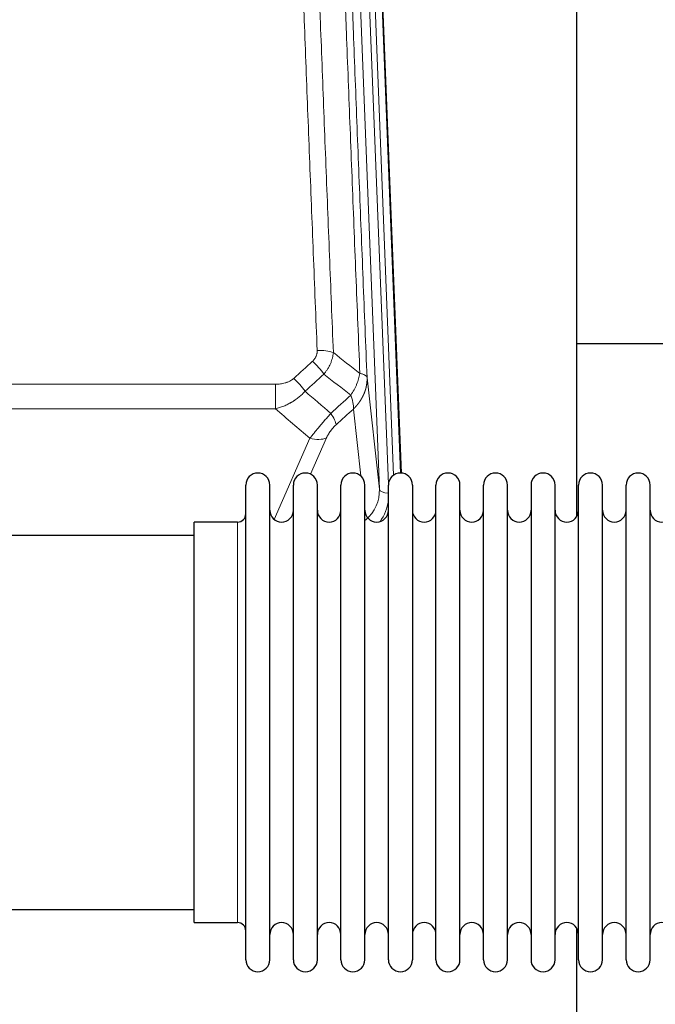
# Model space of a CAD drawing. Header units: inches. Extents: x 0 to 23760, y -13 to 16800.
# Tile 54 of 217: x 6430 to 6700, y 8049 to 8468. Entities that reach past the tile are written whole.
import ezdxf

# ---------------------------------------------------------------- set-up
doc = ezdxf.new("R2010")
doc.units = ezdxf.units.IN
doc.layers.add('254', color=7, linetype='Continuous', true_color=0xffffff)

msp = doc.modelspace()

# ---------------------------------------------------------------- linework, layer by layer
at = {"layer": '254', "color": 110, "linetype": 'Continuous', "lineweight": 13}
for p, q in [((6582.788, 8268.41), (6569.722, 8600.304)), ((6586.634, 8270.497), (6573.714, 8598.677)), ((6588.839, 8274.393), (6576.061, 8598.97)), ((6579.055, 8597.75), (6591.75, 8275.286)), ((6577.54, 8315.816), (6582.788, 8268.41)), ((6305.438, 8313.016), (6538.611, 8313.016)), ((6538.611, 8313.016), (6538.611, 8302.585)), ((6538.611, 8302.585), (6305.438, 8302.585)), ((6574.873, 8274.031), (6571.726, 8302.465)), ((6538.081, 8255.545), (6553.237, 8290.065)), ((6560.299, 8290.215), (6553.524, 8274.784)), ((6522.524, 8244.813), (6522.524, 8254.434)), ((6522.524, 8084.134), (6522.524, 8244.813))]:
    msp.add_line(p, q, dxfattribs=at)
at = {"layer": '254', "color": 2, "linetype": 'Continuous', "lineweight": 25}
for p, q in [((6579.429, 8594.492), (6591.996, 8275.28)), ((6666.685, 8256.82), (6666.685, 8482.203)), ((6738.681, 8330.154), (6666.647, 8330.154)), ((6526.024, 8258.783), (6526.024, 8270.184)), ((6536.224, 8258.783), (6536.224, 8270.184)), ((6546.224, 8258.783), (6546.224, 8270.184)), ((6556.424, 8258.783), (6556.424, 8270.184)), ((6566.424, 8258.783), (6566.424, 8270.184)), ((6576.624, 8258.783), (6576.624, 8270.184)), ((6586.624, 8258.783), (6586.624, 8270.184)), ((6596.824, 8270.184), (6596.824, 8258.783)), ((6606.824, 8258.783), (6606.824, 8270.184)), ((6617.024, 8258.783), (6617.024, 8270.184)), ((6627.024, 8068.384), (6627.024, 8270.184)), ((6637.224, 8068.384), (6637.224, 8270.184)), ((6647.224, 8270.184), (6647.224, 8068.384)), ((6657.424, 8068.384), (6657.424, 8270.184)), ((6667.424, 8068.384), (6667.424, 8270.184)), ((6677.624, 8068.384), (6677.624, 8270.184)), ((6687.624, 8068.384), (6687.624, 8270.184)), ((6697.824, 8068.384), (6697.824, 8270.184)), ((6526.024, 8068.384), (6526.024, 8258.783)), ((6536.224, 8068.384), (6536.224, 8258.783)), ((6546.224, 8068.384), (6546.224, 8258.783)), ((6556.424, 8068.384), (6556.424, 8258.783)), ((6566.424, 8068.384), (6566.424, 8258.783)), ((6576.624, 8068.384), (6576.624, 8258.783)), ((6586.624, 8068.384), (6586.624, 8258.783)), ((6596.824, 8258.783), (6596.824, 8068.384)), ((6606.824, 8068.384), (6606.824, 8258.783)), ((6617.024, 8068.384), (6617.024, 8258.783)), ((6522.524, 8254.434), (6504.024, 8254.434)), ((6504.024, 8244.813), (6504.024, 8254.434)), ((6504.024, 8248.784), (6408.024, 8248.784)), ((6504.024, 8084.134), (6504.024, 8244.813)), ((6408.024, 8089.784), (6504.024, 8089.784)), ((6504.024, 8084.134), (6522.524, 8084.134)), ((6666.685, 8044.93), (6666.685, 8081.757))]:
    msp.add_line(p, q, dxfattribs=at)
for centre, radius, start, end in [((6531.124, 8270.184), 5.1, 0, 180), ((6551.324, 8270.184), 5.1, 0, 180), ((6571.524, 8270.184), 5.1, 0, 180), ((6591.724, 8270.184), 5.1, 0, 180), ((6611.924, 8270.184), 5.1, 0, 180), ((6632.124, 8270.184), 5.1, 0, 180), ((6652.324, 8270.184), 5.1, 0, 180), ((6672.524, 8270.184), 5.1, 0, 180), ((6692.724, 8270.184), 5.1, 0, 180), ((6541.224, 8259.434), 5, 180, 0), ((6561.424, 8259.434), 5, 180, 0), ((6581.624, 8259.434), 5, 180, 0), ((6601.824, 8259.434), 5, 180, 0), ((6622.024, 8259.434), 5, 180, 0), ((6642.224, 8259.434), 5, 180, 0), ((6662.424, 8259.434), 5, 180, 0), ((6682.624, 8259.434), 5, 180, 0), ((6702.824, 8259.434), 5, 180, 0), ((6522.524, 8257.934), 3.5, 270, 0), ((6522.524, 8080.634), 3.5, 0, 90), ((6541.224, 8079.134), 5, 0, 180), ((6561.424, 8079.134), 5, 0, 180), ((6581.624, 8079.134), 5, 0, 180), ((6601.824, 8079.134), 5, 0, 180), ((6622.024, 8079.134), 5, 0, 180), ((6642.224, 8079.134), 5, 0, 180), ((6662.424, 8079.134), 5, 0, 180), ((6682.624, 8079.134), 5, 0, 180), ((6702.824, 8079.134), 5, 0, 180), ((6531.124, 8068.384), 5.1, 180, 0), ((6551.324, 8068.384), 5.1, 180, 0), ((6571.524, 8068.384), 5.1, 180, 0), ((6591.724, 8068.384), 5.1, 180, 0), ((6611.924, 8068.384), 5.1, 180, 0), ((6632.124, 8068.384), 5.1, 180, 0), ((6652.324, 8068.384), 5.1, 180, 0), ((6672.524, 8068.384), 5.1, 180, 0), ((6692.724, 8068.384), 5.1, 180, 0)]:
    msp.add_arc(centre, radius, start, end, dxfattribs=at)
at = {"layer": '254', "color": 110, "linetype": 'Continuous', "lineweight": 13}
for centre, major_axis, ratio, start_param, end_param in [((6556.35, 8323.108), (9.992, 0.404), 0.431453, 0.7935197, 1.5533391), ((6554.378, 8318.514), (-6.729, 7.397), 0.3051216, 4.2889758, 5.0360109), ((6546.369, 8311.222), (-6.736, 7.391), 0.3030979, 4.2875497, 5.03344), ((6557.325, 8301.835), (-6.719, 7.407), 0.3029797, 3.5431496, 4.2886573), ((6553.237, 8296.237), (9.156, -4.02), 0.5833249, 4.9631119, 5.806783), ((6562.761, 8267.912), (20.033, -0.591), 0.8872905, 5.5253333, 6.3444464), ((6586.78, 8268.631), (-3.997, -0.157), 0.4614673, 0.0341943, 1.5136497), ((6562.761, 8266.065), (24.034, -0.11), 0.8859493, 5.722211, 6.1681029)]:
    msp.add_ellipse(centre, major_axis=major_axis, ratio=ratio, start_param=start_param, end_param=end_param, dxfattribs=at)
for points, knots in [([(6556.35, 8327.425), (6555.792, 8341.255), (6554.692, 8368.786), (6553.084, 8409.69), (6552.042, 8436.698), (6551.271, 8456.856), (6550.889, 8466.911), (6550.51, 8476.929), (6550.259, 8483.6), (6550.134, 8486.931), (6549.51, 8503.566), (6549.019, 8516.803), (6548.294, 8536.552), (6548.054, 8543.117), (6547.578, 8556.207), (6547.342, 8562.734), (6546.64, 8582.257), (6545.719, 8608.137), (6544.829, 8633.714), (6544.391, 8646.428)], [0, 0, 0, 0, 0.125, 0.25, 0.375, 0.375, 0.4375, 0.46875, 0.46875, 0.5, 0.5, 0.625, 0.625, 0.6875, 0.6875, 0.75, 0.75, 0.875, 1, 1, 1, 1]), ([(6551.259, 8645.062), (6551.697, 8632.365), (6552.589, 8606.819), (6553.511, 8580.972), (6554.214, 8561.474), (6554.45, 8554.956), (6554.926, 8541.882), (6555.166, 8535.326), (6555.893, 8515.602), (6556.385, 8502.381), (6557.009, 8485.767), (6557.134, 8482.44), (6557.386, 8475.778), (6557.765, 8465.773), (6558.148, 8455.731), (6558.92, 8435.598), (6559.963, 8408.624), (6561.573, 8367.772), (6562.675, 8340.277), (6563.233, 8326.464)], [0, 0, 0, 0, 0.125, 0.25, 0.25, 0.3125, 0.3125, 0.375, 0.375, 0.5, 0.5, 0.53125, 0.53125, 0.5625, 0.625, 0.625, 0.75, 0.875, 1, 1, 1, 1]), ([(6574.485, 8317.597), (6573.914, 8331.65), (6572.786, 8359.621), (6571.141, 8401.172), (6570.074, 8428.604), (6569.286, 8449.076), (6568.895, 8459.287), (6568.443, 8471.156), (6568.251, 8476.233), (6568.123, 8479.616), (6568.059, 8481.306), (6567.74, 8489.751), (6567.36, 8499.859), (6566.923, 8511.602), (6566.736, 8516.625), (6566.612, 8519.971), (6566.55, 8521.643), (6565.994, 8536.679), (6565.021, 8563.254), (6563.61, 8602.647), (6562.702, 8628.597), (6562.256, 8641.493)], [0, 0, 0, 0, 0.125, 0.25, 0.375, 0.375, 0.4375, 0.46875, 0.484375, 0.484375, 0.5, 0.5, 0.5625, 0.59375, 0.609375, 0.609375, 0.625, 0.625, 0.75, 0.875, 1, 1, 1, 1]), ([(6565.345, 8638.485), (6565.79, 8625.637), (6566.696, 8599.786), (6568.103, 8560.543), (6569.073, 8534.069), (6569.627, 8519.09), (6569.689, 8517.424), (6569.813, 8514.091), (6569.999, 8509.087), (6570.435, 8497.388), (6570.814, 8487.319), (6571.132, 8478.906), (6571.196, 8477.222), (6571.324, 8473.852), (6571.515, 8468.794), (6571.966, 8456.97), (6572.356, 8446.798), (6573.142, 8426.403), (6574.205, 8399.075), (6575.846, 8357.681), (6576.971, 8329.816), (6577.54, 8315.816)], [0, 0, 0, 0, 0.125, 0.25, 0.375, 0.375, 0.390625, 0.390625, 0.40625, 0.4375, 0.5, 0.5, 0.515625, 0.515625, 0.53125, 0.5625, 0.625, 0.625, 0.75, 0.875, 1, 1, 1, 1]), ([(6556.35, 8327.425), (6556.358, 8327.212), (6556.356, 8326.998), (6556.339, 8326.732), (6556.335, 8326.679), (6556.325, 8326.573), (6556.32, 8326.519), (6556.301, 8326.36), (6556.285, 8326.255), (6556.23, 8325.941), (6556.181, 8325.735), (6556.061, 8325.328), (6555.989, 8325.127), (6555.863, 8324.831), (6555.818, 8324.733), (6555.745, 8324.587), (6555.72, 8324.538), (6555.669, 8324.442), (6555.643, 8324.394), (6555.508, 8324.157), (6555.39, 8323.974), (6555.134, 8323.621), (6554.996, 8323.451), (6554.701, 8323.123), (6554.544, 8322.965), (6554.378, 8322.813)], [0, 0, 0, 0, 0.125, 0.125, 0.15625, 0.15625, 0.1875, 0.1875, 0.25, 0.25, 0.375, 0.375, 0.5, 0.5, 0.5625, 0.5625, 0.59375, 0.59375, 0.625, 0.625, 0.75, 0.75, 0.875, 0.875, 1, 1, 1, 1]), ([(6563.233, 8326.464), (6563.197, 8326.07), (6563.144, 8325.676), (6563.055, 8325.181), (6563.037, 8325.082), (6562.997, 8324.884), (6562.976, 8324.785), (6562.911, 8324.488), (6562.863, 8324.291), (6562.706, 8323.7), (6562.465, 8322.916), (6562.157, 8322.14), (6561.901, 8321.561), (6561.789, 8321.32), (6561.67, 8321.081), (6561.622, 8320.985), (6561.598, 8320.937), (6561.525, 8320.793), (6561.475, 8320.698), (6561.221, 8320.223), (6561.002, 8319.85), (6560.537, 8319.114), (6560.043, 8318.391), (6559.491, 8317.691), (6559.2, 8317.347)], [0, 0, 0, 0, 0.125, 0.125, 0.15625, 0.15625, 0.1875, 0.1875, 0.25, 0.25, 0.375, 0.5, 0.5, 0.5625, 0.578125, 0.578125, 0.59375, 0.59375, 0.625, 0.625, 0.75, 0.75, 0.875, 1, 1, 1, 1]), ([(6546.369, 8315.491), (6546.244, 8315.377), (6546.114, 8315.266), (6545.912, 8315.107), (6545.844, 8315.055), (6545.706, 8314.953), (6545.637, 8314.904), (6545.284, 8314.661), (6544.99, 8314.486), (6544.38, 8314.167), (6544.064, 8314.024), (6543.656, 8313.864), (6543.574, 8313.833), (6543.409, 8313.773), (6543.327, 8313.744), (6543.079, 8313.66), (6542.912, 8313.608), (6542.411, 8313.464), (6542.074, 8313.382), (6541.394, 8313.245), (6541.052, 8313.189), (6540.362, 8313.101), (6540.015, 8313.069), (6539.316, 8313.026), (6538.964, 8313.016), (6538.611, 8313.016)], [0, 0, 0, 0, 0.0625, 0.0625, 0.09375, 0.09375, 0.125, 0.125, 0.25, 0.25, 0.375, 0.375, 0.40625, 0.40625, 0.4375, 0.4375, 0.5, 0.5, 0.625, 0.625, 0.75, 0.75, 0.875, 0.875, 1, 1, 1, 1]), ([(6574.485, 8317.597), (6574.356, 8316.852), (6574.178, 8316.09), (6573.721, 8314.545), (6573.443, 8313.763), (6572.956, 8312.59), (6572.781, 8312.198), (6572.409, 8311.418), (6572.211, 8311.028), (6571.585, 8309.866), (6571.123, 8309.1), (6570.62, 8308.351)], [0, 0, 0, 0, 0.25, 0.25, 0.5, 0.5, 0.625, 0.625, 0.75, 0.75, 1, 1, 1, 1]), ([(6577.54, 8315.816), (6577.541, 8315.797), (6577.543, 8315.757), (6577.544, 8315.697), (6577.546, 8315.637), (6577.547, 8315.578), (6577.549, 8315.518), (6577.549, 8315.458), (6577.55, 8315.399), (6577.551, 8315.339), (6577.551, 8315.279), (6577.551, 8315.22), (6577.55, 8315.16), (6577.55, 8315.1), (6577.549, 8315.041), (6577.548, 8314.981), (6577.547, 8314.922), (6577.546, 8314.862), (6577.544, 8314.803), (6577.542, 8314.743), (6577.54, 8314.684), (6577.537, 8314.624), (6577.535, 8314.565), (6577.532, 8314.505), (6577.529, 8314.446), (6577.526, 8314.386), (6577.522, 8314.327), (6577.518, 8314.268), (6577.514, 8314.208), (6577.51, 8314.149), (6577.506, 8314.09), (6577.501, 8314.031), (6577.496, 8313.971), (6577.491, 8313.912), (6577.486, 8313.853), (6577.48, 8313.794), (6577.474, 8313.735), (6577.468, 8313.676), (6577.462, 8313.617), (6577.455, 8313.558), (6577.449, 8313.499), (6577.442, 8313.44), (6577.435, 8313.381), (6577.427, 8313.322), (6577.42, 8313.263), (6577.412, 8313.204), (6577.404, 8313.146), (6577.396, 8313.087), (6577.387, 8313.028), (6577.378, 8312.97), (6577.37, 8312.911), (6577.36, 8312.852), (6577.351, 8312.794), (6577.341, 8312.735), (6577.332, 8312.677), (6577.322, 8312.619), (6577.311, 8312.56), (6577.301, 8312.502), (6577.29, 8312.444), (6577.279, 8312.385), (6577.268, 8312.327), (6577.257, 8312.269), (6577.246, 8312.211), (6577.234, 8312.153), (6577.222, 8312.095), (6577.21, 8312.037), (6577.197, 8311.979), (6577.185, 8311.921), (6577.172, 8311.864), (6577.159, 8311.806), (6577.146, 8311.748), (6577.132, 8311.691), (6577.119, 8311.633), (6577.105, 8311.575), (6577.091, 8311.518), (6577.077, 8311.461), (6577.062, 8311.403), (6577.048, 8311.346), (6577.033, 8311.289), (6577.018, 8311.231), (6577.003, 8311.174), (6576.987, 8311.117), (6576.971, 8311.06), (6576.956, 8311.003), (6576.939, 8310.946), (6576.923, 8310.889), (6576.907, 8310.833), (6576.89, 8310.776), (6576.873, 8310.719), (6576.856, 8310.663), (6576.839, 8310.606), (6576.821, 8310.55), (6576.804, 8310.493), (6576.786, 8310.437), (6576.768, 8310.381), (6576.75, 8310.324), (6576.731, 8310.268), (6576.712, 8310.212), (6576.694, 8310.156), (6576.675, 8310.1), (6576.655, 8310.044), (6576.636, 8309.989), (6576.616, 8309.933), (6576.597, 8309.877), (6576.577, 8309.822), (6576.556, 8309.766), (6576.536, 8309.711), (6576.516, 8309.655), (6576.495, 8309.6), (6576.474, 8309.545), (6576.453, 8309.489), (6576.431, 8309.434), (6576.41, 8309.379), (6576.388, 8309.324), (6576.366, 8309.269), (6576.344, 8309.215), (6576.322, 8309.16), (6576.3, 8309.105), (6576.277, 8309.051), (6576.254, 8308.996), (6576.231, 8308.942), (6576.208, 8308.887), (6576.185, 8308.833), (6576.161, 8308.779), (6576.138, 8308.725), (6576.114, 8308.671), (6576.09, 8308.617), (6576.066, 8308.563), (6576.041, 8308.509), (6576.017, 8308.456), (6575.992, 8308.402), (6575.967, 8308.348), (6575.942, 8308.295), (6575.917, 8308.242), (6575.891, 8308.188), (6575.866, 8308.135), (6575.84, 8308.082), (6575.814, 8308.029), (6575.788, 8307.976), (6575.762, 8307.923), (6575.735, 8307.87), (6575.709, 8307.818), (6575.682, 8307.765), (6575.655, 8307.713), (6575.628, 8307.66), (6575.6, 8307.608), (6575.573, 8307.556), (6575.545, 8307.504), (6575.518, 8307.451), (6575.49, 8307.399), (6575.461, 8307.348), (6575.433, 8307.296), (6575.405, 8307.244), (6575.376, 8307.193), (6575.347, 8307.141), (6575.319, 8307.09), (6575.289, 8307.038), (6575.26, 8306.987), (6575.231, 8306.936), (6575.201, 8306.885), (6575.172, 8306.834), (6575.142, 8306.783), (6575.112, 8306.732), (6575.081, 8306.681), (6575.051, 8306.631), (6575.021, 8306.58), (6574.99, 8306.53), (6574.959, 8306.48), (6574.928, 8306.43), (6574.897, 8306.379), (6574.866, 8306.329), (6574.835, 8306.28), (6574.803, 8306.23), (6574.771, 8306.18), (6574.739, 8306.13), (6574.708, 8306.081), (6574.675, 8306.031), (6574.643, 8305.982), (6574.611, 8305.933), (6574.578, 8305.884), (6574.545, 8305.835), (6574.513, 8305.786), (6574.479, 8305.737), (6574.446, 8305.688), (6574.413, 8305.64), (6574.38, 8305.591), (6574.346, 8305.543), (6574.312, 8305.495), (6574.278, 8305.446), (6574.245, 8305.398), (6574.21, 8305.35), (6574.176, 8305.302), (6574.142, 8305.255), (6574.107, 8305.207), (6574.072, 8305.159), (6574.038, 8305.112), (6574.003, 8305.065), (6573.968, 8305.017), (6573.932, 8304.97), (6573.897, 8304.923), (6573.862, 8304.876), (6573.826, 8304.829), (6573.79, 8304.783), (6573.754, 8304.736), (6573.718, 8304.69), (6573.682, 8304.643), (6573.646, 8304.597), (6573.61, 8304.551), (6573.573, 8304.505), (6573.537, 8304.459), (6573.5, 8304.413), (6573.463, 8304.367), (6573.426, 8304.321), (6573.389, 8304.276), (6573.351, 8304.23), (6573.314, 8304.185), (6573.277, 8304.14), (6573.239, 8304.095), (6573.201, 8304.05), (6573.163, 8304.005), (6573.125, 8303.96), (6573.087, 8303.916), (6573.049, 8303.871), (6573.011, 8303.827), (6572.972, 8303.782), (6572.934, 8303.738), (6572.895, 8303.694), (6572.856, 8303.65), (6572.817, 8303.606), (6572.778, 8303.562), (6572.739, 8303.519), (6572.7, 8303.475), (6572.66, 8303.432), (6572.621, 8303.388), (6572.581, 8303.345), (6572.542, 8303.302), (6572.502, 8303.259), (6572.462, 8303.216), (6572.422, 8303.174), (6572.382, 8303.131), (6572.342, 8303.089), (6572.301, 8303.046), (6572.261, 8303.004), (6572.22, 8302.962), (6572.18, 8302.92), (6572.139, 8302.878), (6572.098, 8302.836), (6572.057, 8302.794), (6572.016, 8302.753), (6571.975, 8302.711), (6571.933, 8302.67), (6571.892, 8302.629), (6571.851, 8302.588), (6571.809, 8302.547), (6571.767, 8302.506), (6571.739, 8302.479), (6571.726, 8302.465)], [0, 0, 0, 0, 0.0042303, 0.0084583, 0.0126838, 0.016907, 0.0211277, 0.0253461, 0.0295621, 0.0337757, 0.037987, 0.0421959, 0.0464023, 0.0506064, 0.0548082, 0.0590075, 0.0632045, 0.0673991, 0.0715913, 0.0757811, 0.0799686, 0.0841537, 0.0883364, 0.0925167, 0.0966947, 0.1008703, 0.1050435, 0.1092144, 0.1133829, 0.117549, 0.1217128, 0.1258741, 0.1300332, 0.1341898, 0.1383441, 0.1424961, 0.1466456, 0.1507929, 0.1549377, 0.1590802, 0.1632203, 0.1673581, 0.1714935, 0.1756266, 0.1797573, 0.1838856, 0.1880116, 0.1921352, 0.1962565, 0.2003755, 0.204492, 0.2086063, 0.2127182, 0.2168277, 0.2209349, 0.2250397, 0.2291422, 0.2332423, 0.2373401, 0.2414356, 0.2455287, 0.2496195, 0.2537079, 0.257794, 0.2618777, 0.2659591, 0.2700382, 0.2741149, 0.2781893, 0.2822614, 0.2863311, 0.2903985, 0.2944635, 0.2985262, 0.3025866, 0.3066447, 0.3107004, 0.3147538, 0.3188048, 0.3228536, 0.3269, 0.3309441, 0.3349858, 0.3390253, 0.3430624, 0.3470972, 0.3511296, 0.3551598, 0.3591876, 0.3632131, 0.3672363, 0.3712571, 0.3752757, 0.3792919, 0.3833058, 0.3873174, 0.3913267, 0.3953337, 0.3993384, 0.4033407, 0.4073408, 0.4113385, 0.4153339, 0.419327, 0.4233179, 0.4273064, 0.4312926, 0.4352765, 0.4392581, 0.4432373, 0.4472143, 0.451189, 0.4551614, 0.4591315, 0.4630993, 0.4670648, 0.471028, 0.4749889, 0.4789475, 0.4829038, 0.4868578, 0.4908095, 0.494759, 0.4987061, 0.502651, 0.5065936, 0.5105338, 0.5144718, 0.5184076, 0.522341, 0.5262721, 0.530201, 0.5341276, 0.5380519, 0.5419739, 0.5458936, 0.5498111, 0.5537262, 0.5576392, 0.5615498, 0.5654581, 0.5693642, 0.573268, 0.5771696, 0.5810688, 0.5849658, 0.5888606, 0.592753, 0.5966432, 0.6005311, 0.6044168, 0.6083002, 0.6121813, 0.6160602, 0.6199368, 0.6238111, 0.6276832, 0.6315531, 0.6354206, 0.6392859, 0.643149, 0.6470098, 0.6508684, 0.6547247, 0.6585787, 0.6624305, 0.66628, 0.6701273, 0.6739724, 0.6778152, 0.6816557, 0.685494, 0.6893301, 0.6931639, 0.6969955, 0.7008248, 0.7046519, 0.7084768, 0.7122994, 0.7161198, 0.7199379, 0.7237539, 0.7275675, 0.731379, 0.7351882, 0.7389952, 0.7427999, 0.7466024, 0.7504027, 0.7542008, 0.7579966, 0.7617902, 0.7655816, 0.7693708, 0.7731577, 0.7769424, 0.7807249, 0.7845052, 0.7882833, 0.7920591, 0.7958327, 0.7996042, 0.8033734, 0.8071403, 0.8109051, 0.8146677, 0.818428, 0.8221862, 0.8259421, 0.8296958, 0.8334474, 0.8371967, 0.8409438, 0.8446887, 0.8484314, 0.8521719, 0.8559102, 0.8596463, 0.8633802, 0.867112, 0.8708415, 0.8745688, 0.8782939, 0.8820169, 0.8857376, 0.8894562, 0.8931726, 0.8968867, 0.9005987, 0.9043086, 0.9080162, 0.9117216, 0.9154249, 0.919126, 0.9228249, 0.9265216, 0.9302161, 0.9339085, 0.9375987, 0.9412867, 0.9449725, 0.9486562, 0.9523377, 0.956017, 0.9596942, 0.9633691, 0.967042, 0.9707126, 0.9743811, 0.9780474, 0.9817116, 0.9853736, 0.9890334, 0.9926911, 0.9963466, 1, 1, 1, 1]), ([(6577.54, 8315.816), (6577.511, 8316.02), (6577.421, 8316.216), (6577.198, 8316.49), (6577.109, 8316.578), (6576.903, 8316.747), (6576.786, 8316.828), (6576.525, 8316.982), (6576.38, 8317.054), (6576.066, 8317.19), (6575.896, 8317.253), (6575.532, 8317.37), (6575.338, 8317.423), (6574.928, 8317.518), (6574.711, 8317.561), (6574.485, 8317.597)], [0, 0, 0, 0, 0.25, 0.25, 0.375, 0.375, 0.5, 0.5, 0.625, 0.625, 0.75, 0.75, 0.875, 0.875, 1, 1, 1, 1]), ([(6551.187, 8310.036), (6550.987, 8309.807), (6550.781, 8309.582), (6550.464, 8309.25), (6550.357, 8309.14), (6550.14, 8308.923), (6550.031, 8308.816), (6549.478, 8308.285), (6549.017, 8307.878), (6548.06, 8307.101), (6547.564, 8306.73), (6546.922, 8306.287), (6546.793, 8306.2), (6546.597, 8306.07), (6546.531, 8306.028), (6546.4, 8305.942), (6546.334, 8305.9), (6546.003, 8305.69), (6545.668, 8305.487), (6545.328, 8305.291), (6545.192, 8305.214), (6545.124, 8305.175), (6544.918, 8305.06), (6544.781, 8304.985), (6544.367, 8304.765), (6544.09, 8304.623), (6543.252, 8304.214), (6542.687, 8303.963), (6541.544, 8303.5), (6540.966, 8303.29), (6539.798, 8302.908), (6539.207, 8302.736), (6538.611, 8302.585)], [0, 0, 0, 0, 0.0625, 0.0625, 0.09375, 0.09375, 0.125, 0.125, 0.25, 0.25, 0.375, 0.375, 0.40625, 0.40625, 0.421875, 0.421875, 0.4375, 0.4375, 0.5, 0.515625, 0.515625, 0.53125, 0.53125, 0.5625, 0.5625, 0.625, 0.625, 0.75, 0.75, 0.875, 0.875, 1, 1, 1, 1]), ([(6570.62, 8308.351), (6570.726, 8308.067), (6570.827, 8307.786), (6571.014, 8307.228), (6571.101, 8306.953), (6571.261, 8306.41), (6571.333, 8306.143), (6571.462, 8305.619), (6571.519, 8305.363), (6571.615, 8304.862), (6571.655, 8304.618), (6571.718, 8304.144), (6571.74, 8303.914), (6571.781, 8303.248), (6571.772, 8302.837), (6571.726, 8302.465)], [0, 0, 0, 0, 0.125, 0.125, 0.25, 0.25, 0.375, 0.375, 0.5, 0.5, 0.625, 0.625, 0.75, 0.75, 1, 1, 1, 1]), ([(6562.133, 8300.645), (6561.749, 8300.207), (6560.979, 8299.323), (6560.203, 8298.423), (6559.619, 8297.743), (6559.424, 8297.515), (6559.18, 8297.229), (6559.131, 8297.172), (6559.034, 8297.057), (6558.887, 8296.886), (6558.742, 8296.714), (6558.258, 8296.144), (6557.874, 8295.69), (6557.115, 8294.787), (6556.74, 8294.338), (6556.275, 8293.779), (6556.182, 8293.668), (6555.998, 8293.445), (6555.723, 8293.114), (6555.452, 8292.786), (6554.918, 8292.137), (6554.571, 8291.712), (6554.061, 8291.085), (6553.893, 8290.878), (6553.645, 8290.571), (6553.562, 8290.469), (6553.399, 8290.266), (6553.318, 8290.165), (6553.237, 8290.065)], [0, 0, 0, 0, 0.125, 0.25, 0.25, 0.3125, 0.3125, 0.328125, 0.328125, 0.34375, 0.375, 0.375, 0.5, 0.5, 0.625, 0.625, 0.65625, 0.65625, 0.6875, 0.75, 0.75, 0.875, 0.875, 0.9375, 0.9375, 0.96875, 0.96875, 1, 1, 1, 1]), ([(6560.299, 8290.215), (6560.324, 8290.272), (6560.35, 8290.33), (6560.403, 8290.446), (6560.43, 8290.505), (6560.513, 8290.68), (6560.57, 8290.798), (6560.75, 8291.153), (6560.878, 8291.392), (6561.086, 8291.755), (6561.158, 8291.877), (6561.27, 8292.06), (6561.326, 8292.152), (6561.385, 8292.245), (6561.424, 8292.306), (6561.444, 8292.337), (6561.623, 8292.615), (6561.79, 8292.86), (6562.141, 8293.347), (6562.325, 8293.588), (6562.565, 8293.886), (6562.638, 8293.976), (6562.712, 8294.065), (6562.762, 8294.124), (6562.787, 8294.154), (6562.912, 8294.302), (6563.013, 8294.418), (6563.32, 8294.761), (6563.528, 8294.982), (6563.952, 8295.408), (6564.167, 8295.614), (6564.386, 8295.813)], [0, 0, 0, 0, 0.03125, 0.03125, 0.0625, 0.0625, 0.125, 0.125, 0.25, 0.25, 0.3125, 0.3125, 0.34375, 0.359375, 0.359375, 0.375, 0.375, 0.5, 0.5, 0.625, 0.625, 0.65625, 0.671875, 0.671875, 0.6875, 0.6875, 0.75, 0.75, 0.875, 0.875, 1, 1, 1, 1])]:
    msp.add_open_spline(points, degree=3, knots=knots, dxfattribs=at)
for points in [[(6563.233, 8326.464), (6566.986, 8323.513), (6570.736, 8320.557), (6574.485, 8317.597)], [(6546.369, 8315.491), (6549.038, 8317.934), (6551.708, 8320.375), (6554.378, 8322.813)], [(6559.2, 8317.347), (6556.529, 8314.912), (6553.858, 8312.475), (6551.187, 8310.036)], [(6570.62, 8308.351), (6566.815, 8311.354), (6563.009, 8314.353), (6559.2, 8317.347)], [(6551.187, 8310.036), (6554.833, 8306.904), (6558.482, 8303.774), (6562.133, 8300.645)], [(6562.133, 8300.645), (6564.962, 8303.216), (6567.791, 8305.785), (6570.62, 8308.351)], [(6553.237, 8290.065), (6548.358, 8294.236), (6543.483, 8298.409), (6538.611, 8302.585)], [(6571.726, 8302.465), (6569.279, 8300.249), (6566.832, 8298.032), (6564.386, 8295.813)]]:
    msp.add_open_spline(points, degree=3, dxfattribs=at)

doc.saveas('drawing.dxf')
